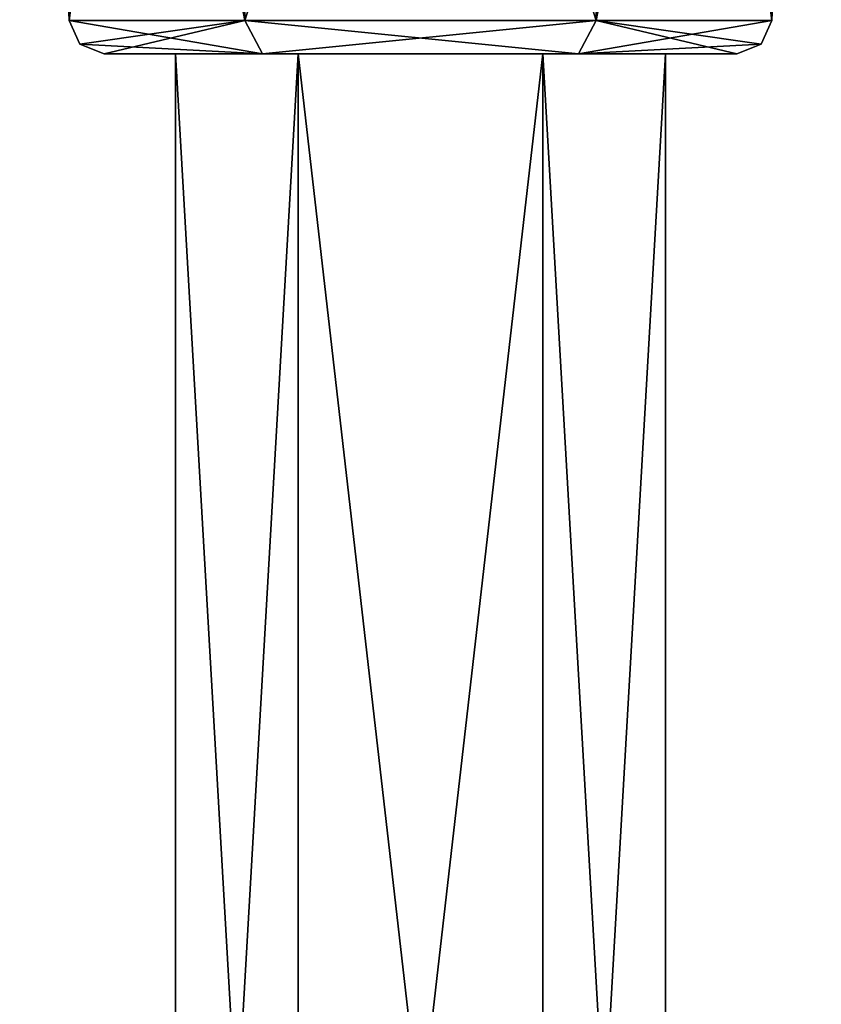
# Model space of a CAD drawing. Header units: millimetres. Extents: x -147 to 294, y -82 to 275.
# Tile 34 of 256: x 222 to 245, y -25 to 3. Entities that reach past the tile are written whole.
import ezdxf

# ---------------------------------------------------------------- set-up
doc = ezdxf.new("R2010")
doc.units = ezdxf.units.MM
doc.header["$LTSCALE"] = 67.506716
for name, color, linetype in [('4062', 7, 'CONTINUOUS'), ('4063', 7, 'CONTINUOUS'), ('4065', 7, 'CONTINUOUS'), ('4066', 7, 'CONTINUOUS'), ('4069', 7, 'CONTINUOUS'), ('4070', 7, 'CONTINUOUS'), ('4071', 7, 'CONTINUOUS')]:
    doc.layers.add(name, color=color, linetype=linetype)

msp = doc.modelspace()

# ---------------------------------------------------------------- linework, layer by layer
at = {"layer": '4062', "linetype": 'CONTINUOUS'}
for points in [[(223.35, 2.958, -39.1), (221.934, 36.958, -39.1), (227.662, 36.958, -49.022), (223.35, 2.958, -39.1)], [(228.37, 2.958, -47.795), (223.35, 2.958, -39.1), (227.662, 36.958, -49.022), (228.37, 2.958, -47.795)], [(239.118, 36.958, -49.022), (228.37, 2.958, -47.795), (227.662, 36.958, -49.022), (239.118, 36.958, -49.022)], [(238.41, 2.958, -47.795), (228.37, 2.958, -47.795), (239.118, 36.958, -49.022), (238.41, 2.958, -47.795)], [(243.43, 2.958, -39.1), (238.41, 2.958, -47.795), (244.847, 36.958, -39.1), (243.43, 2.958, -39.1)], [(244.847, 36.958, -39.1), (238.41, 2.958, -47.795), (239.118, 36.958, -49.022), (244.847, 36.958, -39.1)]]:
    msp.add_3dface(points, dxfattribs=at)
at = {"layer": '4063', "linetype": 'CONTINUOUS'}
for points in [[(226.39, 2, -39.1), (229.891, 2, -45.162), (226.39, -59.01, -39.1), (226.39, 2, -39.1)], [(226.39, -59.01, -39.1), (229.891, 2, -45.162), (229.891, -59.01, -45.162), (226.39, -59.01, -39.1)], [(229.891, 2, -45.162), (236.889, 2, -45.162), (229.891, -59.01, -45.162), (229.891, 2, -45.162)], [(229.891, -59.01, -45.162), (236.889, 2, -45.162), (236.889, -59.01, -45.162), (229.891, -59.01, -45.162)], [(236.889, 2, -45.162), (240.39, 2, -39.1), (236.889, -59.01, -45.162), (236.889, 2, -45.162)], [(236.889, -59.01, -45.162), (240.39, 2, -39.1), (240.39, -59.01, -39.1), (236.889, -59.01, -45.162)]]:
    msp.add_3dface(points, dxfattribs=at)
at = {"layer": '4065', "linetype": 'CONTINUOUS'}
for points in [[(221.934, 36.958, -39.1), (223.35, 2.958, -39.1), (228.37, 2.958, -30.405), (221.934, 36.958, -39.1)], [(221.934, 36.958, -39.1), (228.37, 2.958, -30.405), (227.662, 36.958, -29.178), (221.934, 36.958, -39.1)], [(228.37, 2.958, -30.405), (238.41, 2.958, -30.405), (227.662, 36.958, -29.178), (228.37, 2.958, -30.405)], [(227.662, 36.958, -29.178), (238.41, 2.958, -30.405), (239.118, 36.958, -29.178), (227.662, 36.958, -29.178)], [(238.41, 2.958, -30.405), (243.43, 2.958, -39.1), (239.118, 36.958, -29.178), (238.41, 2.958, -30.405)], [(243.43, 2.958, -39.1), (244.847, 36.958, -39.1), (239.118, 36.958, -29.178), (243.43, 2.958, -39.1)]]:
    msp.add_3dface(points, dxfattribs=at)
at = {"layer": '4066', "linetype": 'CONTINUOUS'}
for points in [[(229.891, 2, -33.038), (226.39, 2, -39.1), (229.891, -59.01, -33.038), (229.891, 2, -33.038)], [(226.39, 2, -39.1), (226.39, -59.01, -39.1), (229.891, -59.01, -33.038), (226.39, 2, -39.1)], [(236.889, 2, -33.038), (229.891, 2, -33.038), (236.889, -59.01, -33.038), (236.889, 2, -33.038)], [(229.891, 2, -33.038), (229.891, -59.01, -33.038), (236.889, -59.01, -33.038), (229.891, 2, -33.038)], [(240.39, 2, -39.1), (236.889, 2, -33.038), (240.39, -59.01, -39.1), (240.39, 2, -39.1)], [(240.39, -59.01, -39.1), (236.889, 2, -33.038), (236.889, -59.01, -33.038), (240.39, -59.01, -39.1)]]:
    msp.add_3dface(points, dxfattribs=at)
at = {"layer": '4069', "linetype": 'CONTINUOUS'}
for points in [[(226.39, 2, -39.1), (229.891, 2, -33.038), (224.349, 2, -39.1), (226.39, 2, -39.1)], [(226.39, 2, -39.1), (224.349, 2, -39.1), (228.872, 2, -46.931), (226.39, 2, -39.1)], [(224.349, 2, -39.1), (229.891, 2, -33.038), (228.872, 2, -31.269), (224.349, 2, -39.1)], [(229.891, 2, -45.162), (226.39, 2, -39.1), (228.872, 2, -46.931), (229.891, 2, -45.162)], [(236.889, 2, -45.162), (229.891, 2, -45.162), (228.872, 2, -46.931), (236.889, 2, -45.162)], [(237.908, 2, -46.931), (236.889, 2, -45.162), (228.872, 2, -46.931), (237.908, 2, -46.931)], [(228.872, 2, -31.269), (229.891, 2, -33.038), (237.908, 2, -31.269), (228.872, 2, -31.269)], [(229.891, 2, -33.038), (236.889, 2, -33.038), (237.908, 2, -31.269), (229.891, 2, -33.038)], [(240.39, 2, -39.1), (236.889, 2, -45.162), (242.431, 2, -39.1), (240.39, 2, -39.1)], [(242.431, 2, -39.1), (236.889, 2, -45.162), (237.908, 2, -46.931), (242.431, 2, -39.1)], [(236.889, 2, -33.038), (240.39, 2, -39.1), (237.908, 2, -31.269), (236.889, 2, -33.038)], [(237.908, 2, -31.269), (240.39, 2, -39.1), (242.431, 2, -39.1), (237.908, 2, -31.269)]]:
    msp.add_3dface(points, dxfattribs=at)
at = {"layer": '4070', "linetype": 'CONTINUOUS'}
for points in [[(223.35, 2.958, -39.1), (228.872, 2, -31.269), (228.37, 2.958, -30.405), (223.35, 2.958, -39.1)], [(228.872, 2, -31.269), (223.35, 2.958, -39.1), (223.657, 2.278, -39.1), (228.872, 2, -31.269)], [(228.872, 2, -31.269), (237.908, 2, -31.269), (228.37, 2.958, -30.405), (228.872, 2, -31.269)], [(237.908, 2, -31.269), (238.41, 2.958, -30.405), (228.37, 2.958, -30.405), (237.908, 2, -31.269)], [(237.908, 2, -31.269), (242.431, 2, -39.1), (238.41, 2.958, -30.405), (237.908, 2, -31.269)], [(243.43, 2.958, -39.1), (238.41, 2.958, -30.405), (243.123, 2.278, -39.1), (243.43, 2.958, -39.1)], [(238.41, 2.958, -30.405), (242.431, 2, -39.1), (243.123, 2.278, -39.1), (238.41, 2.958, -30.405)], [(224.349, 2, -39.1), (228.872, 2, -31.269), (223.657, 2.278, -39.1), (224.349, 2, -39.1)]]:
    msp.add_3dface(points, dxfattribs=at)
at = {"layer": '4071', "linetype": 'CONTINUOUS'}
for points in [[(223.35, 2.958, -39.1), (228.37, 2.958, -47.795), (223.657, 2.278, -39.1), (223.35, 2.958, -39.1)], [(228.37, 2.958, -47.795), (224.349, 2, -39.1), (223.657, 2.278, -39.1), (228.37, 2.958, -47.795)], [(224.349, 2, -39.1), (228.37, 2.958, -47.795), (228.872, 2, -46.931), (224.349, 2, -39.1)], [(228.37, 2.958, -47.795), (238.41, 2.958, -47.795), (228.872, 2, -46.931), (228.37, 2.958, -47.795)], [(238.41, 2.958, -47.795), (237.908, 2, -46.931), (228.872, 2, -46.931), (238.41, 2.958, -47.795)], [(238.41, 2.958, -47.795), (243.43, 2.958, -39.1), (237.908, 2, -46.931), (238.41, 2.958, -47.795)], [(237.908, 2, -46.931), (243.43, 2.958, -39.1), (243.123, 2.278, -39.1), (237.908, 2, -46.931)], [(242.431, 2, -39.1), (237.908, 2, -46.931), (243.123, 2.278, -39.1), (242.431, 2, -39.1)]]:
    msp.add_3dface(points, dxfattribs=at)

doc.saveas('drawing.dxf')
